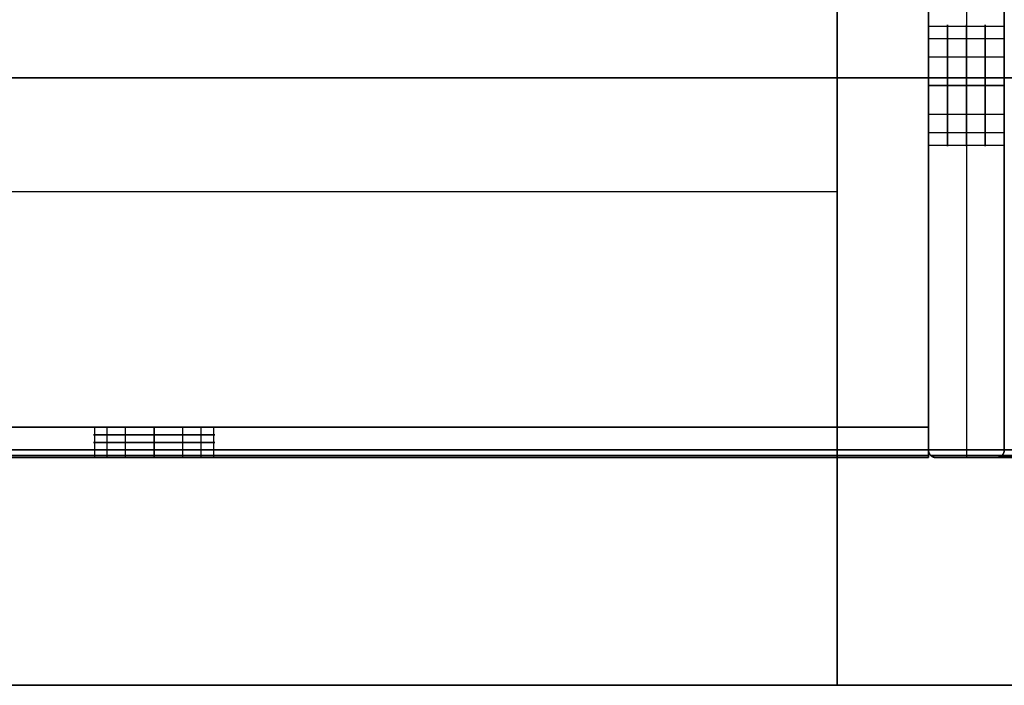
# Model space of a CAD drawing. Header units: millimetres. Extents: x -360 to 360, y 0 to 442.
# Tile 26 of 41: x 256 to 321, y 277 to 321. Entities that reach past the tile are written whole.
import ezdxf

# ---------------------------------------------------------------- set-up
doc = ezdxf.new("R2010")
doc.units = ezdxf.units.MM
doc.header["$MEASUREMENT"] = 0
for name, color, linetype in [('IGES LEVEL 15', 7, 'Continuous'), ('IGES LEVEL 20', 7, 'Continuous'), ('IGES LEVEL 27', 7, 'Continuous'), ('IGES LEVEL 28', 7, 'Continuous'), ('IGES LEVEL 34', 7, 'Continuous'), ('IGES LEVEL 7', 7, 'Continuous'), ('IGES LEVEL 8', 7, 'Continuous'), ('IGES LEVEL 9', 7, 'Continuous')]:
    doc.layers.add(name, color=color, linetype=linetype)

msp = doc.modelspace()

# ---------------------------------------------------------------- linework, layer by layer
at = {"layer": 'IGES LEVEL 15', "extrusion": (1, 0, 5.68434e-14)}
for centre in [(316.5, -250, 316), (316.5, 250, 316)]:
    msp.add_arc(centre, 4, 270, 90, dxfattribs=at)
at = {"layer": 'IGES LEVEL 15', "color": 252, "extrusion": (1, 0, 5.68434e-14)}
for centre in [(316.5, 250, 316), (316.5, -250, 316)]:
    msp.add_arc(centre, 4, 270, 90, dxfattribs=at)
at = {"layer": 'IGES LEVEL 15', "color": 252, "extrusion": (1, 0, 0)}
for centre, start, end in [((316.5, 250, 317.25), 270, 90), ((316.5, -250, 317.25), 270, 90), ((316.5, 250, 318.5), 270, 90), ((316.5, -250, 318.5), 270, 90), ((316.5, 250, 319.75), 270, 90), ((316.5, -250, 319.75), 270, 90), ((316.5, 250, 321), 270, 90), ((316.5, -250, 321), 270, 90), ((316.5, 250, 321), 270, 90), ((316.5, -250, 321), 270, 90), ((316.5, -250, 316), 90, 270), ((316.5, 250, 316), 90, 270), ((316.5, -250, 317.25), 90, 270), ((316.5, 250, 317.25), 90, 270), ((316.5, -250, 318.5), 90, 270), ((316.5, 250, 318.5), 90, 270), ((316.5, -250, 319.75), 90, 270), ((316.5, 250, 319.75), 90, 270), ((316.5, -250, 321), 90, 270), ((316.5, -250, 321), 90, 270)]:
    msp.add_arc(centre, 4, start, end, dxfattribs=at)
at = {"layer": 'IGES LEVEL 15', "extrusion": (1, 0, 0)}
for centre, start, end in [((316.5, -250, 321), 270, 90), ((316.5, 250, 321), 270, 90), ((316.5, -250, 316), 90, 270), ((316.5, 250, 316), 90, 270), ((316.5, -250, 321), 90, 270)]:
    msp.add_arc(centre, 4, start, end, dxfattribs=at)
at = {"layer": 'IGES LEVEL 15', "color": 252}
for centre, start, end in [((316.5, 292.5), 180, 270), ((320.5, 292.5), 270, 0)]:
    msp.add_arc(centre, 0.5, start, end, dxfattribs=at)
for points in [[(318.5, 342, -295.879), (318.5, 317, -295.879), (318.5, 292, -295.879)], [(318.5, 342, 295.879), (318.5, 317, 295.879), (318.5, 292, 295.879)], [(316, 292.5, -296.969), (316, 317, -296.969), (316, 341.5, -296.969)], [(316, 341.5, 296.969), (316, 317, 296.969), (316, 292.5, 296.969)], [(316, 341.5, 296.969), (316, 317, 296.969), (316, 292.5, 296.969)], [(316, 292.5, -296.969), (316, 317, -296.969), (316, 341.5, -296.969)], [(316, 341.5), (316, 317), (316, 292.5)], [(321, 341.5, -294.789), (321, 317, -294.789), (321, 292.5, -294.789)], [(321, 292.5, 294.789), (321, 317, 294.789), (321, 341.5, 294.789)], [(321, 341.5, -294.789), (321, 317, -294.789), (321, 292.5, -294.789)], [(321, 292.5, 294.789), (321, 317, 294.789), (321, 341.5, 294.789)], [(321, 341.5), (321, 317), (321, 292.5)], [(316, 320.423, 250.78), (318.5, 320.423, 250.78), (321, 320.423, 250.78)], [(316, 320.423, -249.22), (318.5, 320.423, -249.22), (321, 320.423, -249.22)], [(316, 319.592, 247.462), (318.5, 319.592, 247.462), (321, 319.592, 247.462)], [(316, 319.592, -252.538), (318.5, 319.592, -252.538), (321, 319.592, -252.538)], [(316, 318.386, 253.528), (318.5, 318.386, 253.528), (321, 318.386, 253.528)], [(316, 318.386, -246.472), (318.5, 318.386, -246.472), (321, 318.386, -246.472)], [(316, 317, -296.969), (318.5, 317, -295.879), (321, 317, -294.789)], [(321, 317, 294.789), (318.5, 317, 295.879), (316, 317, 296.969)], [(316, 317, -296.969), (316, 317, -275.469), (316, 317, -253.969)], [(316, 317, -246.031), (316, 317, 0), (316, 317, 246.031)], [(316, 317, 253.969), (316, 317, 275.469), (316, 317, 296.969)], [(321, 317, 294.789), (321, 317, 274.379), (321, 317, 253.969)], [(321, 317, 246.031), (321, 317, 0), (321, 317, -246.031)], [(321, 317, -253.969), (321, 317, -274.379), (321, 317, -294.789)], [(316, 316.5, 254), (318.5, 316.5, 254), (321, 316.5, 254)], [(321, 316.5, 246), (318.5, 316.5, 246), (316, 316.5, 246)], [(316, 316.5, -246), (318.5, 316.5, -246), (321, 316.5, -246)], [(321, 316.5, -254), (318.5, 316.5, -254), (316, 316.5, -254)], [(316, 316.5, -254), (318.5, 316.5, -254), (321, 316.5, -254)], [(321, 316.5, -246), (318.5, 316.5, -246), (316, 316.5, -246)], [(316, 316.5, 246), (318.5, 316.5, 246), (321, 316.5, 246)], [(321, 316.5, 254), (318.5, 316.5, 254), (316, 316.5, 254)], [(316, 314.614, -246.472), (318.5, 314.614, -246.472), (321, 314.614, -246.472)], [(316, 314.614, 253.528), (318.5, 314.614, 253.528), (321, 314.614, 253.528)], [(316, 313.408, -252.538), (318.5, 313.408, -252.538), (321, 313.408, -252.538)], [(316, 313.408, 247.462), (318.5, 313.408, 247.462), (321, 313.408, 247.462)], [(316, 312.577, -249.22), (318.5, 312.577, -249.22), (321, 312.577, -249.22)], [(316, 312.577, 250.78), (318.5, 312.577, 250.78), (321, 312.577, 250.78)], [(316, 292.5, 296.969), (316, 292.5), (316, 292.5, -296.969)], [(316, 292.5, 296.969), (316, 292.5), (316, 292.5, -296.969)], [(316.146, 292.146, 296.905), (316.146, 292.146), (316.146, 292.146, -296.905)], [(320.5, 292, -295.007), (318.5, 292, -295.879), (316.5, 292, -296.751)], [(316.5, 292, 296.751), (318.5, 292, 295.879), (320.5, 292, 295.007)], [(316.5, 292, -296.751), (316.5, 292), (316.5, 292, 296.751)], [(316.5, 292, -296.751), (316.5, 292), (316.5, 292, 296.751)], [(316.5, 292, 296.751), (318.5, 292, 295.879), (320.5, 292, 295.007)], [(320.5, 292, -295.007), (318.5, 292, -295.879), (316.5, 292, -296.751)], [(316.5, 292), (318.5, 292), (320.5, 292)], [(318.5, 292, -295.879), (318.5, 292), (318.5, 292, 295.879)], [(320.5, 292, 295.007), (320.5, 292), (320.5, 292, -295.007)], [(320.5, 292, 295.007), (320.5, 292), (320.5, 292, -295.007)], [(320.817, 292.113, 294.869), (320.817, 292.113), (320.817, 292.113, -294.869)], [(321, 292.5, -294.789), (321, 292.5), (321, 292.5, 294.789)], [(321, 292.5, -294.789), (321, 292.5), (321, 292.5, 294.789)]]:
    msp.add_open_spline(points, degree=2, dxfattribs=at)
at = {"layer": 'IGES LEVEL 15'}
for points in [[(316, 292.5, -296.969), (316, 317, -296.969), (316, 341.5, -296.969)], [(316, 341.5, 296.969), (316, 317, 296.969), (316, 292.5, 296.969)], [(321, 341.5, -294.789), (321, 317, -294.789), (321, 292.5, -294.789)], [(321, 292.5, 294.789), (321, 317, 294.789), (321, 341.5, 294.789)], [(321, 316.5, -246), (318.5, 316.5, -246), (316, 316.5, -246)], [(316, 316.5, -254), (318.5, 316.5, -254), (321, 316.5, -254)], [(321, 316.5, 254), (318.5, 316.5, 254), (316, 316.5, 254)], [(316, 316.5, 246), (318.5, 316.5, 246), (321, 316.5, 246)], [(316, 292.5, 296.969), (316, 292.5), (316, 292.5, -296.969)], [(320.5, 292, -295.007), (318.5, 292, -295.879), (316.5, 292, -296.751)], [(316.5, 292, 296.751), (318.5, 292, 295.879), (320.5, 292, 295.007)], [(316.5, 292, -296.751), (316.5, 292), (316.5, 292, 296.751)], [(320.5, 292, 295.007), (320.5, 292), (320.5, 292, -295.007)], [(321, 292.5, -294.789), (321, 292.5), (321, 292.5, 294.789)]]:
    msp.add_open_spline(points, degree=2, dxfattribs=at)
at = {"layer": 'IGES LEVEL 15', "color": 252}
for points, knots in [([(316, 316.5, 254), (316, 317.211, 254), (316, 317.908, 253.811), (316, 318.91, 253.224), (316, 319.238, 252.951), (316, 320.156, 251.884), (316, 320.5, 250.958), (316, 320.5, 249.043), (316, 320.157, 248.117), (316, 319.238, 247.05), (316, 318.91, 246.776), (316, 317.908, 246.189), (316, 317.211, 246), (316, 316.5, 246)], [1, 1, 1, 1, 1.16784, 1.16784, 1.27398, 1.27398, 1.499999, 1.499999, 1.725909, 1.725909, 1.832168, 1.832168, 2, 2, 2, 2]), ([(316, 316.5, -246), (316, 317.211, -246), (316, 317.908, -246.189), (316, 318.91, -246.776), (316, 319.238, -247.049), (316, 320.156, -248.116), (316, 320.5, -249.042), (316, 320.5, -250.957), (316, 320.157, -251.883), (316, 319.238, -252.95), (316, 318.91, -253.224), (316, 317.908, -253.811), (316, 317.211, -254), (316, 316.5, -254)], [1, 1, 1, 1, 1.16784, 1.16784, 1.27398, 1.27398, 1.499998, 1.499998, 1.725909, 1.725909, 1.832167, 1.832167, 2, 2, 2, 2]), ([(316, 316.5, 246), (316, 315.791, 246), (316, 315.087, 246.192), (316, 314.099, 246.771), (316, 313.756, 247.057), (316, 312.851, 248.107), (316, 312.5, 249.049), (316, 312.5, 250.951), (316, 312.851, 251.892), (316, 313.755, 252.942), (316, 314.099, 253.229), (316, 315.087, 253.808), (316, 315.791, 254), (316, 316.5, 254)], [0, 0, 0, 0, 0.168685, 0.168685, 0.273701, 0.273701, 0.5, 0.5, 0.726192, 0.726192, 0.831321, 0.831321, 1, 1, 1, 1]), ([(316, 316.5, -254), (316, 315.789, -254), (316, 315.092, -253.811), (316, 314.09, -253.224), (316, 313.762, -252.951), (316, 312.844, -251.884), (316, 312.5, -250.958), (316, 312.5, -249.043), (316, 312.843, -248.117), (316, 313.762, -247.05), (316, 314.09, -246.776), (316, 315.092, -246.189), (316, 315.789, -246), (316, 316.5, -246)], [0, 0, 0, 0, 0.16784, 0.16784, 0.27398, 0.27398, 0.499999, 0.499999, 0.725909, 0.725909, 0.832167, 0.832167, 1, 1, 1, 1])]:
    msp.add_open_spline(points, degree=3, knots=knots, dxfattribs=at)
at = {"layer": 'IGES LEVEL 15'}
for points in [[(316.5, 292, 296.751), (316.207, 292, 296.879), (316, 292.207, 296.969), (316, 292.5, 296.969)], [(316, 292.5, -296.969), (316, 292.207, -296.969), (316.207, 292, -296.879), (316.5, 292, -296.751)], [(321, 292.5, 294.789), (321, 292.207, 294.789), (320.793, 292, 294.88), (320.5, 292, 295.007)], [(320.5, 292, -295.007), (320.793, 292, -294.88), (321, 292.207, -294.789), (321, 292.5, -294.789)]]:
    msp.add_rational_spline(points, [1, 0.804737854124, 0.804737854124, 1], degree=3, dxfattribs=at)
at = {"layer": 'IGES LEVEL 15', "color": 252}
for points in [[(316.5, 292, -296.751), (316.207, 292, -296.879), (316, 292.207, -296.969), (316, 292.5, -296.969)], [(316, 292.5, 296.969), (316, 292.207, 296.969), (316.207, 292, 296.879), (316.5, 292, 296.751)], [(316, 292.5, -296.969), (316, 292.207, -296.969), (316.207, 292, -296.879), (316.5, 292, -296.751)], [(316.5, 292, 296.751), (316.207, 292, 296.879), (316, 292.207, 296.969), (316, 292.5, 296.969)], [(321, 292.5, -294.789), (321, 292.207, -294.789), (320.793, 292, -294.88), (320.5, 292, -295.007)], [(320.5, 292, 295.007), (320.793, 292, 294.88), (321, 292.207, 294.789), (321, 292.5, 294.789)], [(320.5, 292, -295.007), (320.793, 292, -294.88), (321, 292.207, -294.789), (321, 292.5, -294.789)], [(321, 292.5, 294.789), (321, 292.207, 294.789), (320.793, 292, 294.88), (320.5, 292, 295.007)]]:
    msp.add_rational_spline(points, [1, 0.804737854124, 0.804737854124, 1], degree=3, dxfattribs=at)
at = {"layer": 'IGES LEVEL 20', "extrusion": (0, 1, 0)}
for centre, start, end in [((-265, -286, 294), 270, 90), ((-265, -286, 294), 90, 270), ((-265, -286, 292), 270, 90), ((-265, -286, 292), 90, 270)]:
    msp.add_arc(centre, 4, start, end, dxfattribs=at)
at = {"layer": 'IGES LEVEL 20', "color": 252, "extrusion": (0, 1, 0)}
for centre, start, end in [((-265, -286, 294), 270, 90), ((-265, -286, 294), 270, 90), ((-265, -286, 294), 90, 270), ((-265, -286, 294), 90, 270), ((-265, -286, 293.5), 270, 90), ((-265, -286, 293.5), 90, 270), ((-265, -286, 293), 270, 90), ((-265, -286, 293), 90, 270), ((-265, -286, 292.5), 270, 90), ((-265, -286, 292), 270, 90), ((-265, -286, 292.5), 90, 270), ((-265, -286, 292), 90, 270)]:
    msp.add_arc(centre, 4, start, end, dxfattribs=at)
at = {"layer": 'IGES LEVEL 20', "extrusion": (1, 0, 0)}
for centre, start, end in [((292.5, -295.5, 316), 180, 270), ((292.5, -276.5, 316), 90, 180)]:
    msp.add_arc(centre, 0.5, start, end, dxfattribs=at)
at = {"layer": 'IGES LEVEL 20', "color": 252, "extrusion": (1, 0, 0)}
for centre, start, end in [((292.5, -295.5, 316), 180, 270), ((292.5, -276.5, 316), 90, 180), ((292.5, -295.5, 316), 180, 270), ((292.5, -276.5, 316), 90, 180)]:
    msp.add_arc(centre, 0.5, start, end, dxfattribs=at)
at = {"layer": 'IGES LEVEL 20'}
for points in [[(316, 292.5, -296), (316, 317, -296), (316, 341.5, -296)], [(316, 341.5, -276), (316, 317, -276), (316, 292.5, -276)], [(316, 340, -278), (316, 317, -278), (316, 294, -278)], [(316, 294, -294), (316, 317, -294), (316, 340, -294)], [(-316, 294, -278), (0, 294, -278), (316, 294, -278)], [(-316, 294, -294), (0, 294, -294), (316, 294, -294)], [(265, 294, -290), (265, 293, -290), (265, 292, -290)], [(265, 292, -282), (265, 293, -282), (265, 294, -282)], [(316, 294, -278), (316, 294, -286), (316, 294, -294)], [(-316, 292.5, -296), (0, 292.5, -296), (316, 292.5, -296)], [(316, 292.5, -276), (0, 292.5, -276), (-316, 292.5, -276)], [(-316, 292, -276.5), (0, 292, -276.5), (316, 292, -276.5)], [(316, 292, -295.5), (0, 292, -295.5), (-316, 292, -295.5)], [(316, 292, -276.5), (316, 292, -286), (316, 292, -295.5)]]:
    msp.add_open_spline(points, degree=2, dxfattribs=at)
at = {"layer": 'IGES LEVEL 20', "color": 252}
for points in [[(316, 292.5, -296), (316, 317, -296), (316, 341.5, -296)], [(316, 341.5, -276), (316, 317, -276), (316, 292.5, -276)], [(316, 292.5, -296), (316, 317, -296), (316, 341.5, -296)], [(316, 341.5, -276), (316, 317, -276), (316, 292.5, -276)], [(316, 294, -278), (316, 317, -278), (316, 340, -278)], [(316, 340, -294), (316, 317, -294), (316, 294, -294)], [(316, 340, -278), (316, 317, -278), (316, 294, -278)], [(316, 294, -294), (316, 317, -294), (316, 340, -294)], [(316, 317, -278), (285, 317, -278), (254, 317, -278)], [(254, 317, -294), (285, 317, -294), (316, 317, -294)], [(254, 317, -296), (285, 317, -296), (316, 317, -296)], [(316, 317, -276), (285, 317, -276), (254, 317, -276)], [(316, 317, -296), (316, 317, -295), (316, 317, -294)], [(316, 317, -278), (316, 317, -277), (316, 317, -276)], [(316, 294, -278), (0, 294, -278), (-316, 294, -278)], [(-316, 294, -278), (0, 294, -278), (316, 294, -278)], [(316, 294, -294), (0, 294, -294), (-316, 294, -294)], [(-316, 294, -294), (0, 294, -294), (316, 294, -294)], [(-261, 294, -286), (0, 294, -286), (261, 294, -286)], [(261.077, 292, -286.78), (261.077, 293, -286.78), (261.077, 294, -286.78)], [(261.908, 292, -283.462), (261.908, 293, -283.462), (261.908, 294, -283.462)], [(263.114, 292, -289.528), (263.114, 293, -289.528), (263.114, 294, -289.528)], [(265, 292, -290), (265, 293, -290), (265, 294, -290)], [(265, 294, -282), (265, 293, -282), (265, 292, -282)], [(265, 292, -282), (265, 293, -282), (265, 294, -282)], [(265, 294, -290), (265, 293, -290), (265, 292, -290)], [(266.886, 292, -289.528), (266.886, 293, -289.528), (266.886, 294, -289.528)], [(268.092, 292, -283.462), (268.092, 293, -283.462), (268.092, 294, -283.462)], [(268.923, 292, -286.78), (268.923, 293, -286.78), (268.923, 294, -286.78)], [(269, 294, -286), (292.5, 294, -286), (316, 294, -286)], [(316, 294, -294), (316, 294, -286), (316, 294, -278)], [(316, 294, -286), (316, 293, -286), (316, 292, -286)], [(316, 294, -278), (316, 294, -286), (316, 294, -294)], [(-316, 292.5, -296), (0, 292.5, -296), (316, 292.5, -296)], [(-316, 292.5, -296), (0, 292.5, -296), (316, 292.5, -296)], [(316, 292.5, -276), (0, 292.5, -276), (-316, 292.5, -276)], [(316, 292.5, -276), (0, 292.5, -276), (-316, 292.5, -276)], [(316, 292.146, -295.854), (0, 292.146, -295.854), (-316, 292.146, -295.854)], [(316, 292.113, -276.183), (0, 292.113, -276.183), (-316, 292.113, -276.183)], [(316, 292, -295.5), (0, 292, -295.5), (-316, 292, -295.5)], [(-316, 292, -276.5), (0, 292, -276.5), (316, 292, -276.5)], [(-316, 292, -276.5), (0, 292, -276.5), (316, 292, -276.5)], [(316, 292, -295.5), (0, 292, -295.5), (-316, 292, -295.5)], [(-261, 292, -286), (0, 292, -286), (261, 292, -286)], [(269, 292, -286), (292.5, 292, -286), (316, 292, -286)], [(316, 292, -276.5), (316, 292, -286), (316, 292, -295.5)], [(316, 292, -276.5), (316, 292, -286), (316, 292, -295.5)]]:
    msp.add_open_spline(points, degree=2, dxfattribs=at)
for points, knots in [([(265, 292, -282), (264.029, 292, -282), (263.09, 292, -282.354), (262.027, 292, -283.287), (261.76, 292, -283.612), (261.185, 292, -284.605), (261, 292, -285.296), (261, 292, -286.704), (261.185, 292, -287.394), (261.76, 292, -288.387), (262.027, 292, -288.712), (263.09, 292, -289.646), (264.029, 292, -290), (265, 292, -290)], [0, 0, 0, 0, 0.229258, 0.229258, 0.333762, 0.333762, 0.499994, 0.499994, 0.666123, 0.666123, 0.770728, 0.770728, 1, 1, 1, 1]), ([(265, 292, -290), (265.971, 292, -290), (266.91, 292, -289.646), (267.973, 292, -288.713), (268.24, 292, -288.388), (268.815, 292, -287.395), (269, 292, -286.704), (269, 292, -285.296), (268.815, 292, -284.606), (268.24, 292, -283.613), (267.973, 292, -283.288), (266.91, 292, -282.354), (265.971, 292, -282), (265, 292, -282)], [1, 1, 1, 1, 1.229258, 1.229258, 1.333762, 1.333762, 1.499994, 1.499994, 1.666123, 1.666123, 1.770728, 1.770728, 2, 2, 2, 2])]:
    msp.add_open_spline(points, degree=3, knots=knots, dxfattribs=at)
at = {"layer": 'IGES LEVEL 27'}
for points in [[(310, 342, 297), (310, 309.5, 297), (310, 277, 297)], [(310, 342, 315), (310, 309.5, 315), (310, 277, 315)], [(310, 277, 297), (0, 277, 297), (-310, 277, 297)], [(310, 277, 315), (0, 277, 315), (-310, 277, 315)], [(310, 277, 297), (310, 277, 306), (310, 277, 315)]]:
    msp.add_open_spline(points, degree=2, dxfattribs=at)
at = {"layer": 'IGES LEVEL 27', "color": 255}
for points in [[(310, 342, 297), (310, 309.5, 297), (310, 277, 297)], [(310, 277, 315), (310, 309.5, 315), (310, 342, 315)], [(310, 342, 297), (310, 309.5, 297), (310, 277, 297)], [(310, 277, 306), (310, 309.5, 306), (310, 342, 306)], [(310, 342, 315), (310, 309.5, 315), (310, 277, 315)], [(310, 309.5, 297), (0, 309.5, 297), (-310, 309.5, 297)], [(310, 309.5, 315), (0, 309.5, 315), (-310, 309.5, 315)], [(310, 309.5, 297), (310, 309.5, 306), (310, 309.5, 315)], [(-310, 277, 315), (0, 277, 315), (310, 277, 315)], [(310, 277, 297), (0, 277, 297), (-310, 277, 297)], [(-310, 277, 306), (0, 277, 306), (310, 277, 306)], [(310, 277, 297), (0, 277, 297), (-310, 277, 297)], [(310, 277, 315), (0, 277, 315), (-310, 277, 315)], [(310, 277, 315), (310, 277, 306), (310, 277, 297)], [(310, 277, 297), (310, 277, 306), (310, 277, 315)]]:
    msp.add_open_spline(points, degree=2, dxfattribs=at)
at = {"layer": 'IGES LEVEL 28'}
for points in [[(310, 342, -315), (310, 309.5, -315), (310, 277, -315)], [(310, 342, -297), (310, 309.5, -297), (310, 277, -297)], [(310, 277, -315), (0, 277, -315), (-310, 277, -315)], [(310, 277, -297), (0, 277, -297), (-310, 277, -297)], [(310, 277, -315), (310, 277, -306), (310, 277, -297)]]:
    msp.add_open_spline(points, degree=2, dxfattribs=at)
at = {"layer": 'IGES LEVEL 28', "color": 255}
for points in [[(310, 342, -315), (310, 309.5, -315), (310, 277, -315)], [(310, 277, -297), (310, 309.5, -297), (310, 342, -297)], [(310, 342, -315), (310, 309.5, -315), (310, 277, -315)], [(310, 277, -306), (310, 309.5, -306), (310, 342, -306)], [(310, 342, -297), (310, 309.5, -297), (310, 277, -297)], [(310, 309.5, -315), (0, 309.5, -315), (-310, 309.5, -315)], [(310, 309.5, -297), (0, 309.5, -297), (-310, 309.5, -297)], [(310, 309.5, -315), (310, 309.5, -306), (310, 309.5, -297)], [(-310, 277, -297), (0, 277, -297), (310, 277, -297)], [(310, 277, -315), (0, 277, -315), (-310, 277, -315)], [(-310, 277, -306), (0, 277, -306), (310, 277, -306)], [(310, 277, -315), (0, 277, -315), (-310, 277, -315)], [(310, 277, -297), (0, 277, -297), (-310, 277, -297)], [(310, 277, -297), (310, 277, -306), (310, 277, -315)], [(310, 277, -315), (310, 277, -306), (310, 277, -297)]]:
    msp.add_open_spline(points, degree=2, dxfattribs=at)
at = {"layer": 'IGES LEVEL 34', "color": 253}
for points in [[(-360, 277), (0, 277), (360, 277)], [(341, 277, 335), (0, 277, 335), (-341, 277, 335)], [(-341, 277, -335), (0, 277, -335), (341, 277, -335)], [(-341, 277, 335), (0, 277, 335), (341, 277, 335)], [(341, 277, -335), (0, 277, -335), (-341, 277, -335)]]:
    msp.add_open_spline(points, degree=2, dxfattribs=at)
at = {"layer": 'IGES LEVEL 34'}
for points in [[(-341, 277, 335), (0, 277, 335), (341, 277, 335)], [(341, 277, -335), (0, 277, -335), (-341, 277, -335)]]:
    msp.add_open_spline(points, degree=2, dxfattribs=at)
at = {"layer": 'IGES LEVEL 7', "color": 252}
for points in [[(318.5, 342, 295.879), (318.5, 317, 295.879), (318.5, 292, 295.879)], [(316, 292.5, 296.969), (316, 317, 296.969), (316, 341.5, 296.969)], [(316, 292.5, 296.969), (316, 317, 296.969), (316, 341.5, 296.969)], [(321, 341.5, 294.789), (321, 317, 294.789), (321, 292.5, 294.789)], [(321, 341.5, 294.789), (321, 317, 294.789), (321, 292.5, 294.789)], [(316, 317, 296.969), (318.5, 317, 295.879), (321, 317, 294.789)], [(316, 317, 296.969), (333.149, 317, 312.9), (350.298, 317, 328.832)], [(353.702, 317, 325.168), (337.351, 317, 309.979), (321, 317, 294.789)], [(350.298, 292.5, 328.832), (333.149, 292.5, 312.9), (316, 292.5, 296.969)], [(350.298, 292.5, 328.832), (333.149, 292.5, 312.9), (316, 292.5, 296.969)], [(350.398, 292.146, 328.724), (333.272, 292.146, 312.815), (316.146, 292.146, 296.905)], [(320.5, 292, 295.007), (318.5, 292, 295.879), (316.5, 292, 296.751)], [(316.5, 292, 296.751), (333.569, 292, 312.608), (350.639, 292, 328.465)], [(316.5, 292, 296.751), (333.569, 292, 312.608), (350.639, 292, 328.465)], [(320.5, 292, 295.007), (318.5, 292, 295.879), (316.5, 292, 296.751)], [(353.361, 292, 325.535), (336.931, 292, 310.271), (320.5, 292, 295.007)], [(353.361, 292, 325.535), (336.931, 292, 310.271), (320.5, 292, 295.007)], [(353.577, 292.113, 325.302), (337.197, 292.113, 310.086), (320.817, 292.113, 294.869)], [(321, 292.5, 294.789), (337.351, 292.5, 309.979), (353.702, 292.5, 325.168)], [(321, 292.5, 294.789), (337.351, 292.5, 309.979), (353.702, 292.5, 325.168)]]:
    msp.add_open_spline(points, degree=2, dxfattribs=at)
at = {"layer": 'IGES LEVEL 7'}
for points in [[(316, 292.5, 296.969), (316, 317, 296.969), (316, 341.5, 296.969)], [(321, 341.5, 294.789), (321, 317, 294.789), (321, 292.5, 294.789)], [(350.298, 292.5, 328.832), (333.149, 292.5, 312.9), (316, 292.5, 296.969)], [(320.5, 292, 295.007), (318.5, 292, 295.879), (316.5, 292, 296.751)], [(316.5, 292, 296.751), (333.569, 292, 312.608), (350.639, 292, 328.465)], [(353.361, 292, 325.535), (336.931, 292, 310.271), (320.5, 292, 295.007)], [(321, 292.5, 294.789), (337.351, 292.5, 309.979), (353.702, 292.5, 325.168)]]:
    msp.add_open_spline(points, degree=2, dxfattribs=at)
for points in [[(316, 292.5, 296.969), (316, 292.207, 296.969), (316.207, 292, 296.879), (316.5, 292, 296.751)], [(320.5, 292, 295.007), (320.793, 292, 294.88), (321, 292.207, 294.789), (321, 292.5, 294.789)]]:
    msp.add_rational_spline(points, [1, 0.804737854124, 0.804737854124, 1], degree=3, dxfattribs=at)
at = {"layer": 'IGES LEVEL 7', "color": 252}
for points in [[(316.5, 292, 296.751), (316.207, 292, 296.879), (316, 292.207, 296.969), (316, 292.5, 296.969)], [(316, 292.5, 296.969), (316, 292.207, 296.969), (316.207, 292, 296.879), (316.5, 292, 296.751)], [(321, 292.5, 294.789), (321, 292.207, 294.789), (320.793, 292, 294.88), (320.5, 292, 295.007)], [(320.5, 292, 295.007), (320.793, 292, 294.88), (321, 292.207, 294.789), (321, 292.5, 294.789)]]:
    msp.add_rational_spline(points, [1, 0.804737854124, 0.804737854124, 1], degree=3, dxfattribs=at)
at = {"layer": 'IGES LEVEL 8', "color": 252}
for points in [[(318.5, 342, -295.879), (318.5, 317, -295.879), (318.5, 292, -295.879)], [(316, 341.5, -296.969), (316, 317, -296.969), (316, 292.5, -296.969)], [(316, 341.5, -296.969), (316, 317, -296.969), (316, 292.5, -296.969)], [(321, 292.5, -294.789), (321, 317, -294.789), (321, 341.5, -294.789)], [(321, 292.5, -294.789), (321, 317, -294.789), (321, 341.5, -294.789)], [(321, 317, -294.789), (318.5, 317, -295.879), (316, 317, -296.969)], [(350.298, 317, -328.832), (333.149, 317, -312.9), (316, 317, -296.969)], [(321, 317, -294.789), (337.351, 317, -309.979), (353.702, 317, -325.168)], [(316, 292.5, -296.969), (333.149, 292.5, -312.9), (350.298, 292.5, -328.832)], [(316, 292.5, -296.969), (333.149, 292.5, -312.9), (350.298, 292.5, -328.832)], [(316.146, 292.146, -296.905), (333.272, 292.146, -312.815), (350.398, 292.146, -328.724)], [(316.5, 292, -296.751), (318.5, 292, -295.879), (320.5, 292, -295.007)], [(350.639, 292, -328.465), (333.569, 292, -312.608), (316.5, 292, -296.751)], [(350.639, 292, -328.465), (333.569, 292, -312.608), (316.5, 292, -296.751)], [(316.5, 292, -296.751), (318.5, 292, -295.879), (320.5, 292, -295.007)], [(320.5, 292, -295.007), (336.931, 292, -310.271), (353.361, 292, -325.535)], [(320.5, 292, -295.007), (336.931, 292, -310.271), (353.361, 292, -325.535)], [(320.817, 292.113, -294.869), (337.197, 292.113, -310.086), (353.577, 292.113, -325.302)], [(353.702, 292.5, -325.168), (337.351, 292.5, -309.979), (321, 292.5, -294.789)], [(353.702, 292.5, -325.168), (337.351, 292.5, -309.979), (321, 292.5, -294.789)]]:
    msp.add_open_spline(points, degree=2, dxfattribs=at)
at = {"layer": 'IGES LEVEL 8'}
for points in [[(316, 341.5, -296.969), (316, 317, -296.969), (316, 292.5, -296.969)], [(321, 292.5, -294.789), (321, 317, -294.789), (321, 341.5, -294.789)], [(316, 292.5, -296.969), (333.149, 292.5, -312.9), (350.298, 292.5, -328.832)], [(316.5, 292, -296.751), (318.5, 292, -295.879), (320.5, 292, -295.007)], [(350.639, 292, -328.465), (333.569, 292, -312.608), (316.5, 292, -296.751)], [(320.5, 292, -295.007), (336.931, 292, -310.271), (353.361, 292, -325.535)], [(353.702, 292.5, -325.168), (337.351, 292.5, -309.979), (321, 292.5, -294.789)]]:
    msp.add_open_spline(points, degree=2, dxfattribs=at)
for points in [[(316.5, 292, -296.751), (316.207, 292, -296.879), (316, 292.207, -296.969), (316, 292.5, -296.969)], [(321, 292.5, -294.789), (321, 292.207, -294.789), (320.793, 292, -294.88), (320.5, 292, -295.007)]]:
    msp.add_rational_spline(points, [1, 0.804737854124, 0.804737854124, 1], degree=3, dxfattribs=at)
at = {"layer": 'IGES LEVEL 8', "color": 252}
for points in [[(316, 292.5, -296.969), (316, 292.207, -296.969), (316.207, 292, -296.879), (316.5, 292, -296.751)], [(316.5, 292, -296.751), (316.207, 292, -296.879), (316, 292.207, -296.969), (316, 292.5, -296.969)], [(320.5, 292, -295.007), (320.793, 292, -294.88), (321, 292.207, -294.789), (321, 292.5, -294.789)], [(321, 292.5, -294.789), (321, 292.207, -294.789), (320.793, 292, -294.88), (320.5, 292, -295.007)]]:
    msp.add_rational_spline(points, [1, 0.804737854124, 0.804737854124, 1], degree=3, dxfattribs=at)
at = {"layer": 'IGES LEVEL 9', "extrusion": (0, 1, 0)}
for centre, start, end in [((-265, 286, 294), 270, 90), ((-265, 286, 294), 90, 270), ((-265, 286, 292), 270, 90), ((-265, 286, 292), 90, 270)]:
    msp.add_arc(centre, 4, start, end, dxfattribs=at)
at = {"layer": 'IGES LEVEL 9', "color": 252, "extrusion": (0, 1, 0)}
for centre, start, end in [((-265, 286, 294), 270, 90), ((-265, 286, 294), 270, 90), ((-265, 286, 294), 90, 270), ((-265, 286, 294), 90, 270), ((-265, 286, 293.5), 270, 90), ((-265, 286, 293.5), 90, 270), ((-265, 286, 293), 270, 90), ((-265, 286, 293), 90, 270), ((-265, 286, 292.5), 270, 90), ((-265, 286, 292), 270, 90), ((-265, 286, 292.5), 90, 270), ((-265, 286, 292), 90, 270)]:
    msp.add_arc(centre, 4, start, end, dxfattribs=at)
at = {"layer": 'IGES LEVEL 9', "extrusion": (1, 0, 0)}
for centre, start, end in [((292.5, 276.5, 316), 180, 270), ((292.5, 295.5, 316), 90, 180)]:
    msp.add_arc(centre, 0.5, start, end, dxfattribs=at)
at = {"layer": 'IGES LEVEL 9', "color": 252, "extrusion": (1, 0, 0)}
for centre, start, end in [((292.5, 276.5, 316), 180, 270), ((292.5, 295.5, 316), 90, 180), ((292.5, 276.5, 316), 180, 270), ((292.5, 295.5, 316), 90, 180)]:
    msp.add_arc(centre, 0.5, start, end, dxfattribs=at)
at = {"layer": 'IGES LEVEL 9'}
for points in [[(316, 292.5, 276), (316, 317, 276), (316, 341.5, 276)], [(316, 341.5, 296), (316, 317, 296), (316, 292.5, 296)], [(316, 340, 294), (316, 317, 294), (316, 294, 294)], [(316, 294, 278), (316, 317, 278), (316, 340, 278)], [(-316, 294, 294), (0, 294, 294), (316, 294, 294)], [(-316, 294, 278), (0, 294, 278), (316, 294, 278)], [(265, 294, 282), (265, 293, 282), (265, 292, 282)], [(265, 292, 290), (265, 293, 290), (265, 294, 290)], [(316, 294, 294), (316, 294, 286), (316, 294, 278)], [(-316, 292.5, 276), (0, 292.5, 276), (316, 292.5, 276)], [(316, 292.5, 296), (0, 292.5, 296), (-316, 292.5, 296)], [(-316, 292, 295.5), (0, 292, 295.5), (316, 292, 295.5)], [(316, 292, 276.5), (0, 292, 276.5), (-316, 292, 276.5)], [(316, 292, 295.5), (316, 292, 286), (316, 292, 276.5)]]:
    msp.add_open_spline(points, degree=2, dxfattribs=at)
at = {"layer": 'IGES LEVEL 9', "color": 252}
for points in [[(316, 292.5, 276), (316, 317, 276), (316, 341.5, 276)], [(316, 341.5, 296), (316, 317, 296), (316, 292.5, 296)], [(316, 292.5, 276), (316, 317, 276), (316, 341.5, 276)], [(316, 341.5, 296), (316, 317, 296), (316, 292.5, 296)], [(316, 294, 294), (316, 317, 294), (316, 340, 294)], [(316, 340, 278), (316, 317, 278), (316, 294, 278)], [(316, 340, 294), (316, 317, 294), (316, 294, 294)], [(316, 294, 278), (316, 317, 278), (316, 340, 278)], [(316, 317, 294), (0, 317, 294), (-316, 317, 294)], [(-316, 317, 278), (0, 317, 278), (316, 317, 278)], [(-316, 317, 276), (0, 317, 276), (316, 317, 276)], [(316, 317, 296), (0, 317, 296), (-316, 317, 296)], [(316, 317, 276), (316, 317, 277), (316, 317, 278)], [(316, 317, 294), (316, 317, 295), (316, 317, 296)], [(316, 294, 294), (0, 294, 294), (-316, 294, 294)], [(-316, 294, 294), (0, 294, 294), (316, 294, 294)], [(316, 294, 278), (0, 294, 278), (-316, 294, 278)], [(-316, 294, 278), (0, 294, 278), (316, 294, 278)], [(-261, 294, 286), (0, 294, 286), (261, 294, 286)], [(261.077, 292, 285.22), (261.077, 293, 285.22), (261.077, 294, 285.22)], [(261.908, 292, 288.538), (261.908, 293, 288.538), (261.908, 294, 288.538)], [(263.114, 292, 282.472), (263.114, 293, 282.472), (263.114, 294, 282.472)], [(265, 292, 282), (265, 293, 282), (265, 294, 282)], [(265, 294, 290), (265, 293, 290), (265, 292, 290)], [(265, 292, 290), (265, 293, 290), (265, 294, 290)], [(265, 294, 282), (265, 293, 282), (265, 292, 282)], [(266.886, 292, 282.472), (266.886, 293, 282.472), (266.886, 294, 282.472)], [(268.092, 292, 288.538), (268.092, 293, 288.538), (268.092, 294, 288.538)], [(268.923, 292, 285.22), (268.923, 293, 285.22), (268.923, 294, 285.22)], [(269, 294, 286), (292.5, 294, 286), (316, 294, 286)], [(316, 294, 278), (316, 294, 286), (316, 294, 294)], [(316, 294, 286), (316, 293, 286), (316, 292, 286)], [(316, 294, 294), (316, 294, 286), (316, 294, 278)], [(-316, 292.5, 276), (0, 292.5, 276), (316, 292.5, 276)], [(-316, 292.5, 276), (0, 292.5, 276), (316, 292.5, 276)], [(316, 292.5, 296), (0, 292.5, 296), (-316, 292.5, 296)], [(316, 292.5, 296), (0, 292.5, 296), (-316, 292.5, 296)], [(316, 292.146, 276.146), (0, 292.146, 276.146), (-316, 292.146, 276.146)], [(316, 292.113, 295.817), (0, 292.113, 295.817), (-316, 292.113, 295.817)], [(316, 292, 276.5), (0, 292, 276.5), (-316, 292, 276.5)], [(-316, 292, 295.5), (0, 292, 295.5), (316, 292, 295.5)], [(-316, 292, 295.5), (0, 292, 295.5), (316, 292, 295.5)], [(316, 292, 276.5), (0, 292, 276.5), (-316, 292, 276.5)], [(-261, 292, 286), (0, 292, 286), (261, 292, 286)], [(269, 292, 286), (292.5, 292, 286), (316, 292, 286)], [(316, 292, 295.5), (316, 292, 286), (316, 292, 276.5)], [(316, 292, 295.5), (316, 292, 286), (316, 292, 276.5)]]:
    msp.add_open_spline(points, degree=2, dxfattribs=at)
for points, knots in [([(265, 292, 290), (264.029, 292, 290), (263.09, 292, 289.646), (262.027, 292, 288.713), (261.76, 292, 288.388), (261.185, 292, 287.395), (261, 292, 286.704), (261, 292, 285.296), (261.185, 292, 284.606), (261.76, 292, 283.613), (262.027, 292, 283.288), (263.09, 292, 282.354), (264.029, 292, 282), (265, 292, 282)], [0, 0, 0, 0, 0.229258, 0.229258, 0.333762, 0.333762, 0.499994, 0.499994, 0.666123, 0.666123, 0.770728, 0.770728, 1, 1, 1, 1]), ([(265, 292, 282), (265.971, 292, 282), (266.91, 292, 282.354), (267.973, 292, 283.287), (268.24, 292, 283.612), (268.815, 292, 284.605), (269, 292, 285.296), (269, 292, 286.704), (268.815, 292, 287.394), (268.24, 292, 288.387), (267.973, 292, 288.712), (266.91, 292, 289.646), (265.971, 292, 290), (265, 292, 290)], [1, 1, 1, 1, 1.229258, 1.229258, 1.333762, 1.333762, 1.499994, 1.499994, 1.666123, 1.666123, 1.770728, 1.770728, 2, 2, 2, 2])]:
    msp.add_open_spline(points, degree=3, knots=knots, dxfattribs=at)

doc.saveas('drawing.dxf')
